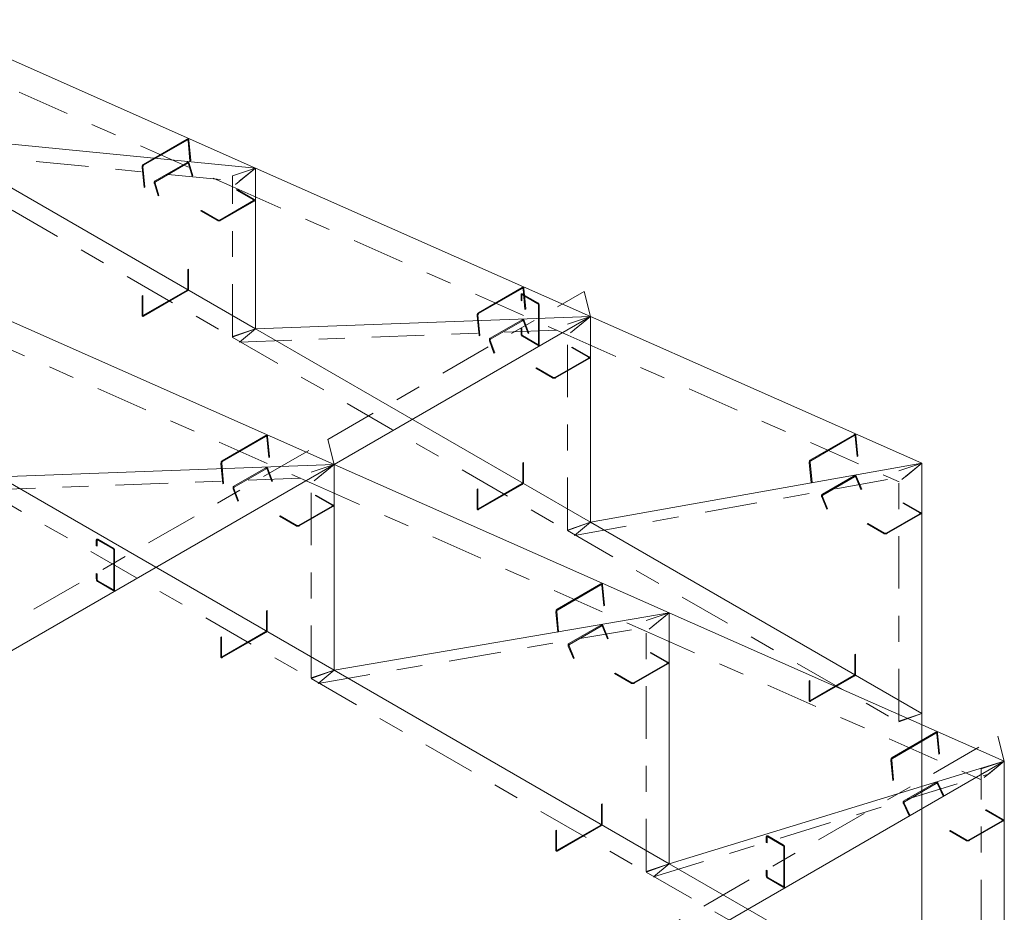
# Model space of a CAD drawing. Header units: millimetres. Extents: x -125 to 300, y 6 to 90.
# Tile 98 of 132: x 238.66 to 242.46, y 42.87 to 46.32. Entities that reach past the tile are written whole.
import ezdxf

# ---------------------------------------------------------------- set-up
doc = ezdxf.new("R2010")
doc.units = ezdxf.units.MM
doc.linetypes.add('CYPE_PUNTO', pattern=[0.075, 0, -0.075])
doc.linetypes.add('CYPE_RAYAPUNTO', pattern=[0.4125, 0.2025, -0.105, 0, -0.105])
doc.layers.add('BARRAS_DE_ACO', color=7, linetype='Continuous', lineweight=9)
doc.layers.add('BARRAS_DE_CONCRETO', color=7, linetype='Continuous', lineweight=9)

msp = doc.modelspace()

# ---------------------------------------------------------------- linework, layer by layer
at = {"layer": 'BARRAS_DE_ACO'}
for p, q in [((238.27542, 46.31505), (239.56942, 45.74201)), ((238.27542, 45.86814), (239.56942, 45.74201)), ((238.27542, 45.86814), (239.56942, 45.12105)), ((239.56942, 45.74201), (240.86343, 45.16896)), ((239.56942, 45.12105), (239.56942, 45.74201)), ((238.57947, 45.17046), (239.87348, 44.59741)), ((239.56942, 45.12105), (240.86343, 45.16896)), ((239.87348, 44.59741), (240.86343, 45.16896)), ((240.86343, 45.16896), (242.14329, 44.60217)), ((240.86343, 44.37395), (240.86343, 45.16896)), ((239.56942, 45.12105), (240.86343, 44.37395)), ((235.63084, 42.14792), (239.87348, 44.59741)), ((238.57947, 44.5495), (239.87348, 44.59741)), ((239.87348, 44.59741), (241.16748, 44.02436)), ((239.87348, 43.80241), (239.87348, 44.59741)), ((240.86343, 44.37395), (242.14329, 44.60217)), ((242.14329, 43.63503), (242.14329, 44.60217)), ((238.57947, 44.5495), (239.87348, 43.80241)), ((240.86343, 44.37395), (242.14329, 43.63503)), ((239.87348, 43.80241), (241.16748, 44.02436)), ((241.16748, 44.02436), (242.46149, 43.45131)), ((241.16748, 43.05531), (241.16748, 44.02436)), ((239.87348, 43.80241), (241.16748, 43.05531)), ((238.21885, 41.00182), (242.46149, 43.45131)), ((241.16748, 43.05531), (242.46149, 43.45131)), ((242.46149, 42.30822), (242.46149, 43.45131)), ((241.16748, 43.05531), (242.46149, 42.30822))]:
    msp.add_line(p, q, dxfattribs=at)
at = {"layer": 'BARRAS_DE_ACO', "linetype": 'CYPE_RAYAPUNTO'}
for p, q in [((238.18756, 46.24278), (239.48157, 45.66973)), ((238.18562, 45.83573), (239.47962, 45.08864)), ((238.21187, 45.8172), (239.50587, 45.69106)), ((239.47973, 45.09119), (239.47973, 45.71214)), ((239.48157, 45.66973), (240.77557, 45.09668)), ((239.84827, 44.69361), (240.83822, 45.26516)), ((239.50668, 45.07008), (240.80069, 45.11798)), ((240.77373, 44.34409), (240.77373, 45.13909)), ((238.49162, 45.09818), (239.78562, 44.52513)), ((239.47962, 45.08864), (240.77363, 44.34154)), ((240.77557, 45.09668), (242.05544, 44.52989)), ((235.60563, 42.24412), (239.84827, 44.69361)), ((238.51674, 44.49853), (239.81074, 44.54644)), ((239.78378, 43.77254), (239.78378, 44.56755)), ((240.80143, 44.32306), (242.08129, 44.55128)), ((242.0536, 43.60516), (242.0536, 44.57231)), ((238.48967, 44.51709), (239.78368, 43.77)), ((239.78562, 44.52513), (241.07963, 43.95208)), ((240.77363, 44.34154), (242.05349, 43.60261)), ((239.81144, 43.75151), (241.10545, 43.97346)), ((241.07779, 43.02545), (241.07779, 43.9945)), ((241.07963, 43.95208), (242.37364, 43.37904)), ((239.78368, 43.77), (241.07768, 43.0229)), ((238.19364, 41.09803), (242.43628, 43.54752)), ((241.10605, 43.00455), (242.40005, 43.40056)), ((242.37179, 42.27835), (242.37179, 43.42145)), ((241.07768, 43.0229), (242.37169, 42.27581))]:
    msp.add_line(p, q, dxfattribs=at)
at = {"layer": 'BARRAS_DE_ACO', "linetype": 'CYPE_PUNTO'}
for p, q in [((239.56942, 45.74201), (239.47973, 45.71214)), ((239.56942, 45.74201), (239.48157, 45.66973)), ((239.56942, 45.74201), (239.48157, 45.66973)), ((239.56942, 45.74201), (239.50587, 45.69106)), ((240.86343, 45.16896), (240.83822, 45.26516)), ((240.86343, 45.16896), (240.77373, 45.13909)), ((240.86343, 45.16896), (240.77557, 45.09668)), ((240.86343, 45.16896), (240.77557, 45.09668)), ((240.86343, 45.16896), (240.80069, 45.11798)), ((239.56942, 45.12105), (239.47962, 45.08864)), ((239.56942, 45.12105), (239.47962, 45.08864)), ((239.56942, 45.12105), (239.47973, 45.09119)), ((239.56942, 45.12105), (239.50668, 45.07008)), ((239.87348, 44.59741), (239.84827, 44.69361)), ((239.87348, 44.59741), (239.84827, 44.69361)), ((239.87348, 44.59741), (239.78378, 44.56755)), ((239.87348, 44.59741), (239.78562, 44.52513)), ((239.87348, 44.59741), (239.78562, 44.52513)), ((239.87348, 44.59741), (239.81074, 44.54644)), ((242.14329, 44.60217), (242.0536, 44.57231)), ((242.14329, 44.60217), (242.05544, 44.52989)), ((242.14329, 44.60217), (242.08129, 44.55128)), ((240.86343, 44.37395), (240.77363, 44.34154)), ((240.86343, 44.37395), (240.77363, 44.34154)), ((240.86343, 44.37395), (240.77373, 44.34409)), ((240.86343, 44.37395), (240.80143, 44.32306)), ((241.16748, 44.02436), (241.07779, 43.9945)), ((241.16748, 44.02436), (241.07963, 43.95208)), ((241.16748, 44.02436), (241.07963, 43.95208)), ((241.16748, 44.02436), (241.10545, 43.97346)), ((239.87348, 43.80241), (239.78368, 43.77)), ((239.87348, 43.80241), (239.78368, 43.77)), ((239.87348, 43.80241), (239.78378, 43.77254)), ((239.87348, 43.80241), (239.81144, 43.75151)), ((242.14329, 43.63503), (242.05349, 43.60261)), ((242.14329, 43.63503), (242.0536, 43.60516)), ((242.46149, 43.45131), (242.43628, 43.54752)), ((242.46149, 43.45131), (242.37179, 43.42145)), ((242.46149, 43.45131), (242.37364, 43.37904)), ((242.46149, 43.45131), (242.40005, 43.40056)), ((241.16748, 43.05531), (241.07768, 43.0229)), ((241.16748, 43.05531), (241.07768, 43.0229)), ((241.16748, 43.05531), (241.07779, 43.02545)), ((241.16748, 43.05531), (241.10605, 43.00455))]:
    msp.add_line(p, q, dxfattribs=at)
at = {"layer": 'BARRAS_DE_ACO'}
for points in [[(239.1345, 45.74769), (239.13449, 45.74839), (239.13459, 45.74912), (239.1348, 45.74987), (239.1351, 45.75059), (239.13549, 45.75127), (239.13594, 45.75187), (239.13646, 45.75237), (239.137, 45.75275), (239.30529, 45.84992), (239.30585, 45.85017), (239.3064, 45.85028), (239.30692, 45.85024), (239.30739, 45.85006), (239.30779, 45.84975), (239.30811, 45.84931), (239.30833, 45.84875), (239.30845, 45.84812), (239.31598, 45.76916), (239.3188, 45.77079), (239.31128, 45.84975), (239.31104, 45.85103), (239.3106, 45.85213), (239.30996, 45.85301), (239.30916, 45.85365), (239.30822, 45.85401), (239.30718, 45.85408), (239.30608, 45.85385), (239.30497, 45.85335), (239.13667, 45.75619), (239.13558, 45.75542), (239.13456, 45.75441), (239.13364, 45.75321), (239.13287, 45.75187), (239.13226, 45.75042), (239.13185, 45.74893), (239.13165, 45.74746), (239.13167, 45.74605), (239.1392, 45.66709), (239.14203, 45.66873), (239.1345, 45.74769)], [(239.18127, 45.68401), (239.18111, 45.68476), (239.18107, 45.68553), (239.18115, 45.68631), (239.18133, 45.68707), (239.18163, 45.68777), (239.18201, 45.68839), (239.18248, 45.6889), (239.18301, 45.68929), (239.30605, 45.76032), (239.30662, 45.76057), (239.30722, 45.76067), (239.30781, 45.76062), (239.30837, 45.76041), (239.30889, 45.76006), (239.30933, 45.75958), (239.3097, 45.75899), (239.30996, 45.75831), (239.32408, 45.71096), (239.3269, 45.71259), (239.31279, 45.75995), (239.31226, 45.76131), (239.31153, 45.76249), (239.31063, 45.76344), (239.3096, 45.76414), (239.30847, 45.76455), (239.3073, 45.76466), (239.30611, 45.76446), (239.30497, 45.76397), (239.18193, 45.69293), (239.18087, 45.69215), (239.17993, 45.69113), (239.17915, 45.68989), (239.17856, 45.68849), (239.17819, 45.68698), (239.17804, 45.68542), (239.17813, 45.68386), (239.17844, 45.68238), (239.19255, 45.63503), (239.19538, 45.63666), (239.18127, 45.68401)], [(239.56094, 45.61945), (239.56144, 45.6191), (239.56181, 45.6187), (239.56203, 45.61826), (239.56211, 45.61781), (239.56203, 45.61736), (239.56181, 45.61693), (239.56144, 45.61653), (239.56094, 45.61618), (239.43083, 45.54106), (239.43022, 45.54078), (239.42953, 45.54056), (239.42878, 45.54043), (239.428, 45.54039), (239.42722, 45.54043), (239.42647, 45.54056), (239.42578, 45.54078), (239.42517, 45.54106), (239.36012, 45.57862), (239.35729, 45.57699), (239.42235, 45.53943), (239.42356, 45.53886), (239.42494, 45.53843), (239.42644, 45.53817), (239.428, 45.53808), (239.42956, 45.53817), (239.43106, 45.53843), (239.43245, 45.53886), (239.43366, 45.53943), (239.56377, 45.61455), (239.56476, 45.61525), (239.5655, 45.61605), (239.56596, 45.61691), (239.56611, 45.61781), (239.56596, 45.61872), (239.5655, 45.61958), (239.56476, 45.62038), (239.56377, 45.62108), (239.49871, 45.65864), (239.49588, 45.65701), (239.56094, 45.61945)], [(239.30779, 45.27537), (239.30774, 45.2747), (239.30758, 45.27399), (239.30732, 45.27328), (239.30697, 45.27258), (239.30654, 45.27193), (239.30605, 45.27134), (239.30552, 45.27085), (239.30497, 45.27047), (239.13667, 45.17331), (239.13612, 45.17305), (239.13559, 45.17293), (239.1351, 45.17295), (239.13467, 45.17311), (239.13432, 45.1734), (239.13406, 45.17381), (239.1339, 45.17433), (239.13385, 45.17494), (239.13385, 45.25006), (239.13102, 45.24842), (239.13102, 45.17331), (239.13113, 45.17209), (239.13145, 45.17105), (239.13197, 45.17023), (239.13267, 45.16964), (239.13353, 45.16933), (239.13451, 45.16929), (239.13557, 45.16953), (239.13667, 45.17004), (239.30497, 45.2672), (239.30607, 45.26796), (239.30713, 45.26895), (239.30811, 45.27012), (239.30897, 45.27142), (239.30967, 45.27282), (239.31019, 45.27425), (239.31051, 45.27566), (239.31062, 45.277), (239.31062, 45.35212), (239.30779, 45.35048), (239.30779, 45.27537)], [(240.42851, 45.17464), (240.4285, 45.17534), (240.4286, 45.17608), (240.4288, 45.17682), (240.4291, 45.17754), (240.42949, 45.17822), (240.42995, 45.17882), (240.43046, 45.17932), (240.43101, 45.1797), (240.5993, 45.27687), (240.59986, 45.27712), (240.60041, 45.27723), (240.60092, 45.2772), (240.60139, 45.27702), (240.6018, 45.2767), (240.60211, 45.27626), (240.60234, 45.27571), (240.60245, 45.27507), (240.60998, 45.19611), (240.61281, 45.19774), (240.60528, 45.2767), (240.60505, 45.27798), (240.6046, 45.27908), (240.60397, 45.27996), (240.60316, 45.2806), (240.60222, 45.28096), (240.60119, 45.28103), (240.60009, 45.28081), (240.59897, 45.2803), (240.43068, 45.18314), (240.42959, 45.18237), (240.42856, 45.18137), (240.42765, 45.18017), (240.42687, 45.17882), (240.42627, 45.17737), (240.42586, 45.17588), (240.42566, 45.17441), (240.42568, 45.17301), (240.4332, 45.09405), (240.43603, 45.09568), (240.42851, 45.17464)], [(240.65978, 45.06118), (240.66033, 45.06092), (240.66086, 45.0608), (240.66135, 45.06082), (240.66178, 45.06098), (240.66213, 45.06127), (240.6624, 45.06169), (240.66256, 45.06221), (240.66261, 45.06281), (240.66261, 45.21305), (240.66256, 45.21372), (240.6624, 45.21442), (240.66213, 45.21514), (240.66178, 45.21584), (240.66135, 45.21649), (240.66086, 45.21707), (240.66033, 45.21757), (240.65978, 45.21795), (240.60039, 45.25224), (240.59983, 45.2525), (240.5993, 45.25262), (240.59881, 45.2526), (240.59839, 45.25244), (240.59803, 45.25215), (240.59777, 45.25173), (240.59761, 45.25121), (240.59756, 45.25061), (240.59756, 45.22938), (240.59473, 45.23101), (240.59473, 45.25224), (240.59484, 45.25345), (240.59516, 45.25449), (240.59568, 45.25532), (240.59639, 45.2559), (240.59724, 45.25622), (240.59822, 45.25626), (240.59928, 45.25602), (240.60039, 45.25551), (240.65978, 45.22121), (240.66089, 45.22045), (240.66195, 45.21947), (240.66293, 45.2183), (240.66378, 45.21699), (240.66449, 45.21559), (240.66501, 45.21416), (240.66533, 45.21275), (240.66544, 45.21142), (240.66544, 45.06118), (240.66533, 45.05997), (240.66501, 45.05893), (240.66449, 45.0581), (240.66378, 45.05752), (240.66293, 45.0572), (240.66195, 45.05716), (240.66089, 45.0574), (240.65978, 45.05791), (240.60039, 45.09221), (240.59928, 45.09297), (240.59822, 45.09395), (240.59724, 45.09512), (240.59639, 45.09643), (240.59568, 45.09783), (240.59516, 45.09926), (240.59484, 45.10067), (240.59473, 45.102), (240.59473, 45.12323), (240.59756, 45.1216), (240.59756, 45.10037), (240.59761, 45.0997), (240.59777, 45.099), (240.59803, 45.09828), (240.59839, 45.09758), (240.59881, 45.09693), (240.5993, 45.09635), (240.59983, 45.09585), (240.60039, 45.09547), (240.65978, 45.06118)], [(240.47576, 45.07614), (240.47556, 45.07688), (240.47547, 45.07766), (240.4755, 45.07844), (240.47565, 45.0792), (240.47592, 45.0799), (240.47628, 45.08052), (240.47674, 45.08104), (240.47726, 45.08142), (240.6003, 45.15246), (240.60088, 45.15271), (240.60148, 45.15281), (240.60209, 45.15275), (240.60269, 45.15254), (240.60324, 45.15219), (240.60373, 45.15171), (240.60414, 45.15112), (240.60446, 45.15044), (240.62173, 45.10299), (240.62456, 45.10462), (240.60729, 45.15208), (240.60666, 45.15344), (240.60584, 45.15462), (240.60486, 45.15558), (240.60375, 45.15628), (240.60256, 45.15669), (240.60134, 45.1568), (240.60013, 45.15661), (240.59897, 45.15611), (240.47593, 45.08507), (240.47488, 45.0843), (240.47397, 45.08327), (240.47324, 45.08203), (240.47271, 45.08063), (240.47241, 45.07911), (240.47235, 45.07755), (240.47253, 45.07599), (240.47293, 45.07451), (240.49021, 45.02705), (240.49303, 45.02869), (240.47576, 45.07614)], [(240.85494, 45.01159), (240.85544, 45.01124), (240.85581, 45.01084), (240.85604, 45.01041), (240.85612, 45.00996), (240.85604, 45.00951), (240.85581, 45.00907), (240.85544, 45.00867), (240.85494, 45.00832), (240.72484, 44.93321), (240.72423, 44.93292), (240.72354, 44.93271), (240.72279, 44.93257), (240.72201, 44.93253), (240.72123, 44.93257), (240.72048, 44.93271), (240.71979, 44.93292), (240.71918, 44.93321), (240.65413, 44.97076), (240.6513, 44.96913), (240.71635, 44.93157), (240.71756, 44.931), (240.71895, 44.93057), (240.72045, 44.93031), (240.72201, 44.93022), (240.72357, 44.93031), (240.72507, 44.93057), (240.72645, 44.931), (240.72766, 44.93157), (240.85777, 45.00669), (240.85877, 45.00739), (240.85951, 45.00819), (240.85996, 45.00906), (240.86012, 45.00996), (240.85996, 45.01086), (240.85951, 45.01172), (240.85877, 45.01252), (240.85777, 45.01322), (240.79272, 45.05078), (240.78989, 45.04915), (240.85494, 45.01159)], [(239.43856, 44.60309), (239.43855, 44.60379), (239.43865, 44.60453), (239.43885, 44.60527), (239.43915, 44.606), (239.43954, 44.60667), (239.44, 44.60727), (239.44051, 44.60777), (239.44106, 44.60816), (239.60935, 44.70532), (239.60991, 44.70557), (239.61046, 44.70568), (239.61098, 44.70565), (239.61144, 44.70547), (239.61185, 44.70515), (239.61216, 44.70471), (239.61239, 44.70416), (239.6125, 44.70352), (239.62003, 44.62456), (239.62286, 44.62619), (239.61533, 44.70515), (239.6151, 44.70643), (239.61465, 44.70753), (239.61402, 44.70842), (239.61321, 44.70905), (239.61227, 44.70941), (239.61124, 44.70948), (239.61014, 44.70926), (239.60902, 44.70875), (239.44073, 44.61159), (239.43964, 44.61082), (239.43862, 44.60982), (239.4377, 44.60862), (239.43692, 44.60727), (239.43632, 44.60582), (239.43591, 44.60433), (239.43571, 44.60286), (239.43573, 44.60146), (239.44325, 44.5225), (239.44608, 44.52413), (239.43856, 44.60309)], [(241.7112, 44.6066), (241.71119, 44.6073), (241.71129, 44.60804), (241.71149, 44.60878), (241.71179, 44.60951), (241.71218, 44.61018), (241.71264, 44.61078), (241.71315, 44.61128), (241.7137, 44.61167), (241.88199, 44.70883), (241.88255, 44.70908), (241.8831, 44.70919), (241.88362, 44.70916), (241.88409, 44.70898), (241.88449, 44.70866), (241.88481, 44.70822), (241.88503, 44.70767), (241.88515, 44.70703), (241.89267, 44.62807), (241.8955, 44.6297), (241.88797, 44.70866), (241.88774, 44.70994), (241.88729, 44.71104), (241.88666, 44.71193), (241.88585, 44.71256), (241.88492, 44.71292), (241.88388, 44.71299), (241.88278, 44.71277), (241.88166, 44.71226), (241.71337, 44.6151), (241.71228, 44.61433), (241.71126, 44.61333), (241.71034, 44.61213), (241.70956, 44.61078), (241.70896, 44.60933), (241.70855, 44.60784), (241.70835, 44.60637), (241.70837, 44.60497), (241.7159, 44.52601), (241.71872, 44.52764), (241.7112, 44.6066)], [(239.48581, 44.50459), (239.48561, 44.50534), (239.48552, 44.50611), (239.48555, 44.5069), (239.4857, 44.50765), (239.48597, 44.50835), (239.48633, 44.50897), (239.48679, 44.50949), (239.48731, 44.50988), (239.61035, 44.58091), (239.61093, 44.58116), (239.61153, 44.58126), (239.61215, 44.5812), (239.61274, 44.581), (239.61329, 44.58065), (239.61378, 44.58017), (239.61419, 44.57958), (239.61451, 44.57889), (239.63178, 44.53144), (239.63461, 44.53307), (239.61734, 44.58053), (239.61671, 44.58189), (239.61589, 44.58307), (239.61491, 44.58403), (239.6138, 44.58473), (239.61261, 44.58515), (239.61139, 44.58526), (239.61018, 44.58506), (239.60902, 44.58456), (239.48598, 44.51353), (239.48493, 44.51275), (239.48402, 44.51172), (239.48329, 44.51048), (239.48276, 44.50908), (239.48246, 44.50757), (239.4824, 44.506), (239.48258, 44.50445), (239.48299, 44.50296), (239.50026, 44.45551), (239.50308, 44.45714), (239.48581, 44.50459)], [(240.6018, 44.52827), (240.60175, 44.5276), (240.60158, 44.5269), (240.60132, 44.52618), (240.60097, 44.52549), (240.60054, 44.52483), (240.60005, 44.52425), (240.59952, 44.52376), (240.59897, 44.52337), (240.43068, 44.42621), (240.43013, 44.42595), (240.4296, 44.42583), (240.42911, 44.42585), (240.42868, 44.42601), (240.42833, 44.4263), (240.42807, 44.42672), (240.42791, 44.42724), (240.42785, 44.42784), (240.42785, 44.50296), (240.42502, 44.50133), (240.42502, 44.42621), (240.42513, 44.425), (240.42545, 44.42396), (240.42598, 44.42313), (240.42668, 44.42255), (240.42754, 44.42223), (240.42851, 44.42219), (240.42958, 44.42243), (240.43068, 44.42294), (240.59897, 44.52011), (240.60007, 44.52087), (240.60114, 44.52185), (240.60211, 44.52302), (240.60297, 44.52433), (240.60367, 44.52573), (240.6042, 44.52716), (240.60452, 44.52857), (240.60463, 44.52991), (240.60463, 44.60502), (240.6018, 44.60339), (240.6018, 44.52827)], [(241.7589, 44.47334), (241.75865, 44.47408), (241.75852, 44.47485), (241.75851, 44.47563), (241.75863, 44.47638), (241.75886, 44.47708), (241.75921, 44.4777), (241.75965, 44.47821), (241.76017, 44.4786), (241.88321, 44.54964), (241.88379, 44.54988), (241.88441, 44.54998), (241.88504, 44.54993), (241.88567, 44.54973), (241.88625, 44.54938), (241.88678, 44.54891), (241.88723, 44.54832), (241.88759, 44.54764), (241.90772, 44.50049), (241.91055, 44.50212), (241.89042, 44.54927), (241.8897, 44.55063), (241.8888, 44.5518), (241.88774, 44.55275), (241.88657, 44.55345), (241.88533, 44.55385), (241.88406, 44.55396), (241.88283, 44.55376), (241.88166, 44.55326), (241.75863, 44.48223), (241.75758, 44.48145), (241.7567, 44.48043), (241.75601, 44.47919), (241.75553, 44.47779), (241.7553, 44.47629), (241.75531, 44.47473), (241.75557, 44.47319), (241.75607, 44.47171), (241.7762, 44.42456), (241.77903, 44.42619), (241.7589, 44.47334)], [(239.86499, 44.44004), (239.86549, 44.43969), (239.86586, 44.43929), (239.86609, 44.43886), (239.86617, 44.43841), (239.86609, 44.43796), (239.86586, 44.43753), (239.86549, 44.43713), (239.86499, 44.43678), (239.73489, 44.36166), (239.73428, 44.36137), (239.73359, 44.36116), (239.73284, 44.36103), (239.73206, 44.36098), (239.73128, 44.36103), (239.73053, 44.36116), (239.72984, 44.36137), (239.72923, 44.36166), (239.66418, 44.39922), (239.66135, 44.39758), (239.7264, 44.36003), (239.72761, 44.35945), (239.729, 44.35902), (239.7305, 44.35876), (239.73206, 44.35867), (239.73362, 44.35876), (239.73512, 44.35902), (239.7365, 44.35945), (239.73771, 44.36003), (239.86782, 44.43514), (239.86882, 44.43584), (239.86956, 44.43664), (239.87001, 44.43751), (239.87017, 44.43841), (239.87001, 44.43931), (239.86956, 44.44018), (239.86882, 44.44098), (239.86782, 44.44168), (239.80277, 44.47923), (239.79994, 44.4776), (239.86499, 44.44004)], [(242.13481, 44.41038), (242.1353, 44.41003), (242.13567, 44.40963), (242.1359, 44.40919), (242.13598, 44.40874), (242.1359, 44.40829), (242.13567, 44.40786), (242.1353, 44.40746), (242.13481, 44.40711), (242.0047, 44.33199), (242.00409, 44.3317), (242.0034, 44.33149), (242.00265, 44.33136), (242.00187, 44.33132), (242.00109, 44.33136), (242.00034, 44.33149), (241.99965, 44.3317), (241.99904, 44.33199), (241.93399, 44.36955), (241.93116, 44.36792), (241.99621, 44.33036), (241.99743, 44.32978), (241.99881, 44.32936), (242.00031, 44.3291), (242.00187, 44.32901), (242.00343, 44.3291), (242.00493, 44.32936), (242.00632, 44.32978), (242.00753, 44.33036), (242.13764, 44.40548), (242.13863, 44.40618), (242.13937, 44.40698), (242.13982, 44.40784), (242.13998, 44.40874), (242.13982, 44.40964), (242.13937, 44.41051), (242.13863, 44.41131), (242.13764, 44.41201), (242.07258, 44.44957), (242.06975, 44.44793), (242.13481, 44.41038)], [(239.01929, 44.11404), (239.01985, 44.11379), (239.02038, 44.11367), (239.02087, 44.11369), (239.02129, 44.11385), (239.02165, 44.11414), (239.02191, 44.11455), (239.02207, 44.11507), (239.02212, 44.11568), (239.02212, 44.26591), (239.02207, 44.26658), (239.02191, 44.26729), (239.02165, 44.268), (239.02129, 44.2687), (239.02087, 44.26935), (239.02038, 44.26994), (239.01985, 44.27043), (239.01929, 44.27081), (238.9599, 44.3051), (238.95935, 44.30536), (238.95882, 44.30548), (238.95833, 44.30546), (238.9579, 44.3053), (238.95755, 44.30501), (238.95728, 44.3046), (238.95712, 44.30408), (238.95707, 44.30347), (238.95707, 44.28224), (238.95424, 44.28387), (238.95424, 44.3051), (238.95435, 44.30632), (238.95467, 44.30735), (238.95519, 44.30818), (238.9559, 44.30877), (238.95675, 44.30908), (238.95773, 44.30912), (238.95879, 44.30888), (238.9599, 44.30837), (239.01929, 44.27408), (239.0204, 44.27331), (239.02146, 44.27233), (239.02244, 44.27116), (239.02329, 44.26985), (239.024, 44.26846), (239.02452, 44.26703), (239.02484, 44.26562), (239.02495, 44.26428), (239.02495, 44.11404), (239.02484, 44.11283), (239.02452, 44.11179), (239.024, 44.11097), (239.02329, 44.11038), (239.02244, 44.11006), (239.02146, 44.11003), (239.0204, 44.11027), (239.01929, 44.11078), (238.9599, 44.14507), (238.95879, 44.14583), (238.95773, 44.14682), (238.95675, 44.14799), (238.9559, 44.14929), (238.95519, 44.15069), (238.95467, 44.15212), (238.95435, 44.15353), (238.95424, 44.15487), (238.95424, 44.1761), (238.95707, 44.17446), (238.95707, 44.15324), (238.95712, 44.15257), (238.95728, 44.15186), (238.95755, 44.15115), (238.9579, 44.15045), (238.95833, 44.14979), (238.95882, 44.14921), (238.95935, 44.14872), (238.9599, 44.14834), (239.01929, 44.11404)], [(240.73256, 44.03004), (240.73255, 44.03074), (240.73265, 44.03148), (240.73286, 44.03223), (240.73316, 44.03295), (240.73355, 44.03362), (240.73401, 44.03422), (240.73452, 44.03472), (240.73506, 44.03511), (240.90335, 44.13227), (240.90391, 44.13252), (240.90446, 44.13264), (240.90498, 44.1326), (240.90545, 44.13242), (240.90585, 44.1321), (240.90617, 44.13166), (240.90639, 44.13111), (240.90651, 44.13047), (240.91404, 44.05151), (240.91687, 44.05315), (240.90934, 44.13211), (240.9091, 44.13338), (240.90866, 44.13448), (240.90802, 44.13537), (240.90722, 44.136), (240.90628, 44.13636), (240.90524, 44.13643), (240.90414, 44.13621), (240.90303, 44.13571), (240.73474, 44.03854), (240.73364, 44.03777), (240.73262, 44.03677), (240.7317, 44.03557), (240.73093, 44.03422), (240.73032, 44.03278), (240.72991, 44.03129), (240.72971, 44.02981), (240.72973, 44.02841), (240.73726, 43.94945), (240.74009, 43.95108), (240.73256, 44.03004)], [(239.61185, 43.95673), (239.6118, 43.95606), (239.61163, 43.95535), (239.61137, 43.95464), (239.61102, 43.95394), (239.61059, 43.95328), (239.6101, 43.9527), (239.60957, 43.95221), (239.60902, 43.95183), (239.44073, 43.85466), (239.44018, 43.85441), (239.43965, 43.85429), (239.43916, 43.85431), (239.43873, 43.85446), (239.43838, 43.85476), (239.43812, 43.85517), (239.43796, 43.85569), (239.4379, 43.8563), (239.4379, 43.93141), (239.43507, 43.92978), (239.43507, 43.85466), (239.43518, 43.85345), (239.4355, 43.85241), (239.43603, 43.85158), (239.43673, 43.851), (239.43759, 43.85068), (239.43857, 43.85064), (239.43963, 43.85089), (239.44073, 43.8514), (239.60902, 43.94856), (239.61013, 43.94932), (239.61119, 43.95031), (239.61216, 43.95148), (239.61302, 43.95278), (239.61373, 43.95418), (239.61425, 43.95561), (239.61457, 43.95702), (239.61468, 43.95836), (239.61468, 44.03348), (239.61185, 44.03184), (239.61185, 43.95673)], [(240.78024, 43.89678), (240.77999, 43.89752), (240.77987, 43.89829), (240.77986, 43.89907), (240.77998, 43.89982), (240.78022, 43.90052), (240.78056, 43.90114), (240.78101, 43.90165), (240.78153, 43.90204), (240.90457, 43.97308), (240.90515, 43.97332), (240.90577, 43.97342), (240.9064, 43.97337), (240.90702, 43.97317), (240.9076, 43.97282), (240.90813, 43.97234), (240.90858, 43.97176), (240.90893, 43.97108), (240.92894, 43.92391), (240.93177, 43.92554), (240.91176, 43.97271), (240.91105, 43.97407), (240.91015, 43.97524), (240.9091, 43.97619), (240.90793, 43.97689), (240.90669, 43.9773), (240.90543, 43.9774), (240.90419, 43.9772), (240.90303, 43.9767), (240.77999, 43.90567), (240.77895, 43.90489), (240.77806, 43.90387), (240.77737, 43.90263), (240.77689, 43.90123), (240.77665, 43.89973), (240.77666, 43.89817), (240.77692, 43.89662), (240.77741, 43.89515), (240.79742, 43.84797), (240.80025, 43.84961), (240.78024, 43.89678)], [(241.159, 43.83218), (241.1595, 43.83183), (241.15987, 43.83144), (241.16009, 43.831), (241.16017, 43.83055), (241.16009, 43.8301), (241.15987, 43.82967), (241.1595, 43.82927), (241.159, 43.82892), (241.02889, 43.7538), (241.02829, 43.75351), (241.02759, 43.7533), (241.02684, 43.75317), (241.02606, 43.75312), (241.02528, 43.75317), (241.02453, 43.7533), (241.02384, 43.75351), (241.02324, 43.7538), (240.95818, 43.79136), (240.95535, 43.78973), (241.02041, 43.75217), (241.02162, 43.75159), (241.023, 43.75117), (241.0245, 43.7509), (241.02606, 43.75082), (241.02762, 43.7509), (241.02913, 43.75117), (241.03051, 43.75159), (241.03172, 43.75217), (241.16183, 43.82729), (241.16282, 43.82799), (241.16356, 43.82878), (241.16402, 43.82965), (241.16417, 43.83055), (241.16402, 43.83145), (241.16356, 43.83232), (241.16282, 43.83312), (241.16183, 43.83382), (241.09677, 43.87138), (241.09395, 43.86974), (241.159, 43.83218)], [(241.88449, 43.78771), (241.88444, 43.78704), (241.88428, 43.78634), (241.88401, 43.78562), (241.88366, 43.78492), (241.88323, 43.78427), (241.88275, 43.78368), (241.88221, 43.78319), (241.88166, 43.78281), (241.71337, 43.68565), (241.71282, 43.68539), (241.71229, 43.68527), (241.7118, 43.68529), (241.71137, 43.68545), (241.71102, 43.68574), (241.71076, 43.68616), (241.7106, 43.68668), (241.71054, 43.68728), (241.71054, 43.7624), (241.70771, 43.76077), (241.70771, 43.68565), (241.70782, 43.68444), (241.70815, 43.6834), (241.70867, 43.68257), (241.70937, 43.68199), (241.71023, 43.68167), (241.71121, 43.68163), (241.71227, 43.68187), (241.71337, 43.68238), (241.88166, 43.77955), (241.88277, 43.78031), (241.88383, 43.78129), (241.88481, 43.78246), (241.88566, 43.78377), (241.88637, 43.78516), (241.88689, 43.7866), (241.88721, 43.78801), (241.88732, 43.78934), (241.88732, 43.86446), (241.88449, 43.86283), (241.88449, 43.78771)], [(242.02657, 43.457), (242.02656, 43.4577), (242.02666, 43.45843), (242.02686, 43.45918), (242.02716, 43.4599), (242.02755, 43.46058), (242.02801, 43.46118), (242.02852, 43.46168), (242.02907, 43.46206), (242.19736, 43.55922), (242.19792, 43.55948), (242.19847, 43.55959), (242.19899, 43.55955), (242.19946, 43.55937), (242.19986, 43.55906), (242.20017, 43.55861), (242.2004, 43.55806), (242.20052, 43.55742), (242.20804, 43.47847), (242.21087, 43.4801), (242.20334, 43.55906), (242.20311, 43.56033), (242.20266, 43.56144), (242.20203, 43.56232), (242.20122, 43.56296), (242.20029, 43.56331), (242.19925, 43.56338), (242.19815, 43.56316), (242.19703, 43.56266), (242.02874, 43.46549), (242.02765, 43.46473), (242.02663, 43.46372), (242.02571, 43.46252), (242.02493, 43.46117), (242.02433, 43.45973), (242.02392, 43.45824), (242.02372, 43.45676), (242.02374, 43.45536), (242.03127, 43.3764), (242.03409, 43.37804), (242.02657, 43.457)], [(242.0746, 43.28901), (242.07432, 43.28974), (242.07416, 43.2905), (242.07413, 43.29127), (242.07422, 43.29202), (242.07443, 43.29271), (242.07476, 43.29333), (242.0752, 43.29384), (242.07571, 43.29423), (242.19875, 43.36526), (242.19934, 43.36551), (242.19996, 43.36561), (242.20061, 43.36556), (242.20125, 43.36537), (242.20187, 43.36503), (242.20242, 43.36456), (242.20291, 43.36398), (242.2033, 43.36331), (242.22564, 43.31669), (242.22847, 43.31832), (242.20613, 43.36494), (242.20535, 43.36628), (242.20438, 43.36744), (242.20326, 43.36838), (242.20204, 43.36906), (242.20075, 43.36945), (242.19946, 43.36955), (242.1982, 43.36935), (242.19703, 43.36885), (242.074, 43.29781), (242.07296, 43.29704), (242.07209, 43.29602), (242.07143, 43.29479), (242.071, 43.2934), (242.07082, 43.29191), (242.07089, 43.29037), (242.07121, 43.28884), (242.07178, 43.28737), (242.09412, 43.24075), (242.09695, 43.24239), (242.0746, 43.28901)], [(240.90586, 43.20963), (240.9058, 43.20896), (240.90564, 43.20826), (240.90538, 43.20754), (240.90503, 43.20684), (240.9046, 43.20619), (240.90411, 43.20561), (240.90358, 43.20511), (240.90303, 43.20473), (240.73474, 43.10757), (240.73418, 43.10731), (240.73365, 43.10719), (240.73316, 43.10721), (240.73274, 43.10737), (240.73238, 43.10766), (240.73212, 43.10808), (240.73196, 43.1086), (240.73191, 43.1092), (240.73191, 43.18432), (240.72908, 43.18269), (240.72908, 43.10757), (240.72919, 43.10636), (240.72951, 43.10532), (240.73003, 43.10449), (240.73074, 43.10391), (240.73159, 43.10359), (240.73257, 43.10355), (240.73363, 43.10379), (240.73474, 43.1043), (240.90303, 43.20147), (240.90413, 43.20223), (240.90519, 43.20321), (240.90617, 43.20438), (240.90703, 43.20569), (240.90773, 43.20708), (240.90825, 43.20852), (240.90858, 43.20993), (240.90868, 43.21126), (240.90868, 43.28638), (240.90586, 43.28475), (240.90586, 43.20963)], [(242.45301, 43.22433), (242.4535, 43.22398), (242.45387, 43.22358), (242.4541, 43.22315), (242.45418, 43.22269), (242.4541, 43.22224), (242.45387, 43.22181), (242.4535, 43.22141), (242.45301, 43.22106), (242.3229, 43.14594), (242.32229, 43.14566), (242.3216, 43.14544), (242.32085, 43.14531), (242.32007, 43.14527), (242.31929, 43.14531), (242.31854, 43.14544), (242.31785, 43.14566), (242.31724, 43.14594), (242.25219, 43.1835), (242.24936, 43.18187), (242.31441, 43.14431), (242.31562, 43.14374), (242.31701, 43.14331), (242.31851, 43.14305), (242.32007, 43.14296), (242.32163, 43.14305), (242.32313, 43.14331), (242.32451, 43.14374), (242.32573, 43.14431), (242.45583, 43.21943), (242.45683, 43.22013), (242.45757, 43.22093), (242.45802, 43.22179), (242.45818, 43.22269), (242.45802, 43.2236), (242.45757, 43.22446), (242.45683, 43.22526), (242.45583, 43.22596), (242.39078, 43.26352), (242.38795, 43.26189), (242.45301, 43.22433)], [(241.60731, 42.96795), (241.60786, 42.96769), (241.60839, 42.96757), (241.60888, 42.96759), (241.60931, 42.96775), (241.60966, 42.96804), (241.60992, 42.96846), (241.61008, 42.96898), (241.61013, 42.96958), (241.61013, 43.11982), (241.61008, 43.12048), (241.60992, 43.12119), (241.60966, 43.12191), (241.60931, 43.1226), (241.60888, 43.12326), (241.60839, 43.12384), (241.60786, 43.12433), (241.60731, 43.12472), (241.54791, 43.15901), (241.54736, 43.15926), (241.54683, 43.15938), (241.54634, 43.15936), (241.54591, 43.15921), (241.54556, 43.15891), (241.5453, 43.1585), (241.54513, 43.15798), (241.54508, 43.15738), (241.54508, 43.13615), (241.54225, 43.13778), (241.54225, 43.15901), (241.54236, 43.16022), (241.54268, 43.16126), (241.5432, 43.16209), (241.54391, 43.16267), (241.54477, 43.16299), (241.54574, 43.16303), (241.5468, 43.16279), (241.54791, 43.16227), (241.60731, 43.12798), (241.60841, 43.12722), (241.60947, 43.12623), (241.61045, 43.12507), (241.61131, 43.12376), (241.61201, 43.12236), (241.61253, 43.12093), (241.61285, 43.11952), (241.61296, 43.11818), (241.61296, 42.96795), (241.61285, 42.96674), (241.61253, 42.9657), (241.61201, 42.96487), (241.61131, 42.96429), (241.61045, 42.96397), (241.60947, 42.96393), (241.60841, 42.96417), (241.60731, 42.96468), (241.54791, 42.99897), (241.5468, 42.99974), (241.54574, 43.00072), (241.54477, 43.00189), (241.54391, 43.0032), (241.5432, 43.00459), (241.54268, 43.00602), (241.54236, 43.00744), (241.54225, 43.00877), (241.54225, 43.03), (241.54508, 43.02837), (241.54508, 43.00714), (241.54513, 43.00647), (241.5453, 43.00577), (241.54556, 43.00505), (241.54591, 43.00435), (241.54634, 43.0037), (241.54683, 43.00311), (241.54736, 43.00262), (241.54791, 43.00224), (241.60731, 42.96795)]]:
    msp.add_lwpolyline(points, close=True, dxfattribs=at)
at = {"layer": 'BARRAS_DE_CONCRETO'}
msp.add_line((242.14329, 37.10305), (242.14329, 43.63503), dxfattribs=at)

doc.saveas('drawing.dxf')
